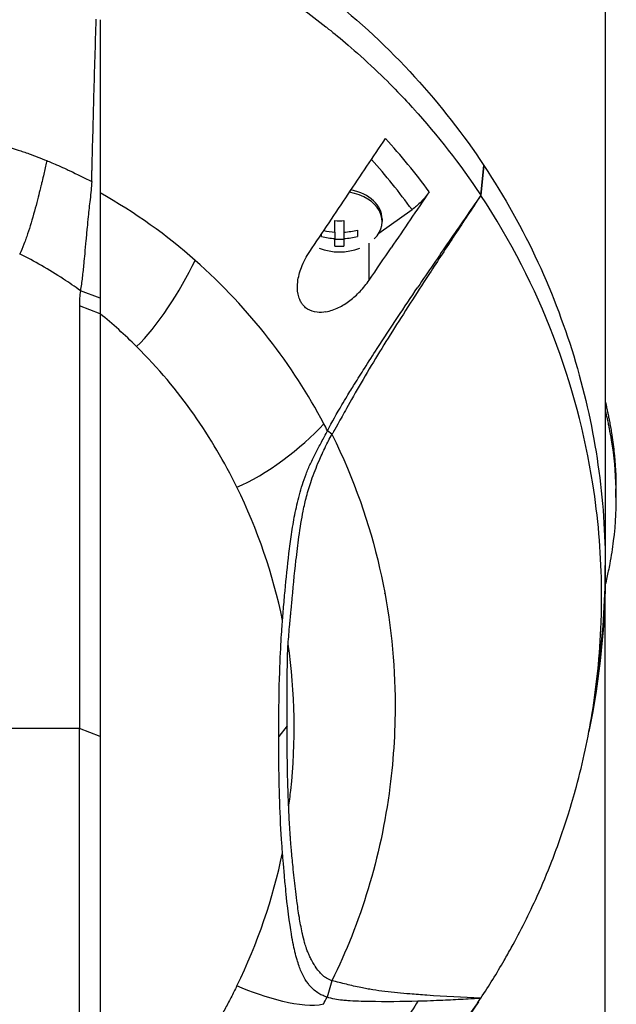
# Model space of a CAD drawing. Header units: millimetres. Extents: x 0 to 4378, y 0 to 2376.
# Tile 244 of 256: x 2226 to 2275, y 1161 to 1241. Entities that reach past the tile are written whole.
import ezdxf

# ---------------------------------------------------------------- set-up
doc = ezdxf.new("R2010")
doc.units = ezdxf.units.MM
doc.header["$LTSCALE"] = 0.2

# ---------------------------------------------------------------- blocks, each defined once
blk = doc.blocks.new('A$C300084c2')
for p, q in [((59, 657.4), (59, 594.2)), ((48.929, 624.395), (49.171, 626.82)), ((49.182, 626.804), (48.937, 624.392)), ((49.182, 626.804), (49.171, 626.82)), ((40.687, 621.338), (43.37, 623.235)), ((37.138, 621.418), (37.138, 622.346)), ((37.863, 622.346), (37.863, 621.418)), ((40.95, 622.484), (40.95, 622.272)), ((37.138, 621.418), (37.138, 620.905)), ((37.863, 621.418), (37.863, 620.905)), ((38.95, 621.577), (38.95, 621.064)), ((36.05, 621.064), (36.05, 621.265)), ((37.138, 620.295), (37.138, 620.905)), ((37.863, 620.823), (37.138, 620.823)), ((37.863, 620.905), (37.863, 620.295)), ((39.904, 617.536), (39.904, 620.531)), ((39.904, 617.535), (39.904, 617.535)), ((18.145, 616.076), (16.552, 616.68)), ((16.474, 615.46), (16.474, 581.255)), ((18.145, 614.814), (16.474, 615.46)), ((18.145, 614.814), (18.146, 580.608)), ((36.898, 605.059), (36.536, 605.343)), ((38.668, 601.019), (38.668, 601.019)), ((59.861, 599.937), (59.861, 600.644)), ((40.215, 596.339), (40.215, 596.338)), ((59, 531), (59, 594.2)), ((33.837, 593.425), (33.836, 593.425)), ((58.986, 592.853), (58.986, 592.852)), ((58.492, 586.494), (58.193, 584.224)), ((16.474, 581.255), (5.014, 581.255)), ((16.474, 547.048), (16.474, 581.255)), ((18.146, 580.608), (16.474, 581.255)), ((33.271, 581.476), (32.59, 580.608)), ((18.146, 580.608), (18.145, 546.401)), ((41.422, 575.38), (41.421, 575.379)), ((41.426, 575.412), (41.427, 575.413)), ((32.808, 570.787), (32.808, 570.787)), ((36.896, 560.855), (36.504, 559.526)), ((28.639, 559.314), (28.639, 559.314)), ((45.734, 559.253), (45.734, 559.253)), ((28.591, 559.222), (28.591, 559.222))]:
    blk.add_line(p, q)
for centre, radius, start, end in [((37.5, 624.337), 4.52, 248.7153, 291.30349), ((0, 594.2), 59, 0, 0.23937), ((0, 594.2), 59, 351.94051, 0), ((0, 594.2), 41.225, 357.17062, 357.17364), ((0, 594.2), 41.725, 354.29335, 354.29643), ((0, 594.2), 42.5, 350.05615, 350.05927), ((0, 594.2), 41.225, 321.48922, 321.48935), ((0, 594.2), 41.725, 319.88855, 319.88869), ((0, 594.2), 42.5, 317.44319, 317.44334), ((0, 594.2), 59, 323.79064, 323.79068)]:
    blk.add_arc(centre, radius, start, end)
for centre, major_axis, ratio, start_param, end_param in [((28.395, 611.436), (-20.282, 28.61), 0.599718, 4.750751, 4.910369), ((27.7, 610.842), (-19.378, 27.638), 0.591246, 4.746501, 4.901906), ((37.5, 626.727), (5.5, 0), 0.707107, 0.057613, 0.057622), ((37.5, 622.272), (3.45, 0), 0.707107, 5.668245, 7.615338), ((37.5, 622.484), (3.45, 0), 0.707107, 0, 1.294245), ((37.5, 625.362), (-4.281, 0), 0.707107, 1.486011, 1.655582), ((37.5, 624.593), (-4.505, 0), 0.707107, 1.285425, 1.490243), ((37.5, 624.593), (-4.505, 0), 0.707107, 1.65135, 1.898497), ((37.5, 624.08), (4.505, 0), 0.707107, 4.384689, 4.631835), ((37.5, 624.08), (4.505, 0), 0.707107, 4.792943, 5.040089), ((37.5, 623.311), (4.281, 0), 0.707107, 4.627603, 4.797175), ((-1080.39, 1294.856), (-1508.743, -2133.684), 0.5, 1.606688, 1.6079), ((32.256, 615.562), (-15.783, 0), 0.707088, 6.182869, 6.292314), ((-38.176, 525.303), (50.802, 93.208), 0.584526, 6.113536, 6.176367), ((-40.988, 584.627), (82.462, 1.556), 0.710539, 0.334686, 0.345134), ((7.261, 605.956), (12.855, 29.81), 0.938918, 5.009699, 5.009719), ((-47.538, 570.79), (-79.717, -22.186), 0.738727, 3.091652, 3.278177), ((-46.57, 590.111), (78.763, -21.819), 0.743337, 6.144865, 6.332544), ((31.044, 571.591), (-3.119, 0), 0.707107, 2.074334, 2.074348), ((37.5, 561.673), (-1.5, 0), 0.707107, 4.534188, 4.534524), ((-41.665, 579.548), (83.135, -0.014), 0.707141, 5.925311, 5.935893)]:
    blk.add_ellipse(centre, major_axis=major_axis, ratio=ratio, start_param=start_param, end_param=end_param)
for points, knots in [([(18.222, 650.33), (19.977, 649.759), (21.681, 649.111), (23.331, 648.401), (24.981, 647.691), (26.575, 646.917), (28.109, 646.086), (31.176, 644.425), (33.996, 642.542), (36.572, 640.507), (39.148, 638.472), (41.482, 636.284), (43.577, 633.989), (45.671, 631.694), (47.528, 629.292), (49.171, 626.82)], [-1, -1, -1, -1, -0.875, -0.875, -0.875, -0.75, -0.75, -0.75, -0.5, -0.5, -0.5, -0.25, -0.25, -0.25, 0, 0, 0, 0]), ([(18.141, 647.834), (19.748, 647.307), (21.452, 646.67), (23.225, 645.905), (23.852, 645.635), (24.665, 645.273), (25.646, 644.796), (26.87, 644.201), (27.632, 643.785), (27.98, 643.596), (28.95, 643.07), (29.689, 642.635), (30.223, 642.313), (30.955, 641.873), (31.672, 641.419), (32.373, 640.954), (33.776, 640.024), (35.118, 639.047), (36.399, 638.033), (36.439, 638.002), (36.449, 637.994), (36.474, 637.974), (37.271, 637.341), (38.509, 636.333), (40.063, 634.883), (41.569, 633.476), (42.634, 632.342), (43.365, 631.54), (43.402, 631.498), (43.465, 631.43), (43.515, 631.375), (45.41, 629.277), (47.234, 626.949), (48.929, 624.395)], [-1, -1, -1, -1, -0.875, -0.875, -0.875, -0.8125, -0.8125, -0.8125, -0.75, -0.75, -0.75, -0.6875, -0.6875, -0.6875, -0.625, -0.625, -0.625, -0.5000062, -0.5000062, -0.5000062, -0.4961503, -0.4961503, -0.4961503, -0.375, -0.375, -0.375, -0.2500563, -0.2500563, -0.2500563, -0.243637, -0.243637, -0.243637, 0, 0, 0, 0]), ([(17.495, 626.584), (17.52, 627.571), (17.546, 628.556), (17.598, 630.53), (17.625, 631.518), (17.709, 634.545), (17.768, 636.59), (17.831, 638.635)], [0.000002, 0.000002, 0.000002, 0.000002, 0.303764, 0.303764, 0.607969, 0.607969, 1.235162, 1.235162, 1.235162, 1.235162]), ([(18.145, 638.605), (18.145, 636.156), (18.145, 633.773), (18.145, 631.442), (18.145, 629.112), (18.145, 626.833), (18.143, 624.588)], [0.3954379, 0.3954379, 0.3954379, 0.3954379, 0.6978194, 0.6978194, 0.6978194, 0.9999999, 0.9999999, 0.9999999, 0.9999999]), ([(2.91, 629.793), (3.568, 629.727), (4.221, 629.639), (4.87, 629.539), (5.52, 629.438), (6.166, 629.327), (6.808, 629.207), (6.947, 629.181), (7.085, 629.154), (7.223, 629.128), (7.726, 629.03), (8.226, 628.926), (8.723, 628.813), (8.927, 628.767), (9.132, 628.72), (9.335, 628.67), (9.617, 628.602), (10.042, 628.498), (10.6, 628.339), (10.875, 628.261), (11.181, 628.17), (11.516, 628.061), (11.795, 627.97), (12.094, 627.868), (12.412, 627.752), (12.852, 627.593), (13.328, 627.409), (13.839, 627.2)], [0, 0, 0, 0, 0.1719472, 0.1719472, 0.1719472, 0.3438944, 0.3438944, 0.3438944, 0.3809524, 0.3809524, 0.3809524, 0.5158418, 0.5158418, 0.5158418, 0.5714286, 0.5714286, 0.5714286, 0.7453821, 0.7453821, 0.7453821, 0.830817, 0.830817, 0.830817, 0.9018777, 0.9018777, 0.9018777, 1, 1, 1, 1]), ([(38.215, 624.493), (38.717, 625.241), (39.221, 625.992), (40.224, 627.49), (40.727, 628.24), (41.229, 628.989)], [0, 0, 0, 0, 0.2704602, 0.2704602, 0.5409661, 0.5409661, 0.5409661, 0.5409661]), ([(13.839, 627.2), (13.824, 627.134), (13.809, 627.067), (13.793, 627.001), (13.717, 626.666), (13.638, 626.321), (13.557, 625.972), (13.51, 625.774), (13.463, 625.574), (13.416, 625.373), (13.394, 625.279), (13.347, 625.084), (13.274, 624.786), (13.165, 624.342), (13.022, 623.771), (12.838, 623.101), (12.662, 622.462), (12.478, 621.846), (12.287, 621.278), (12.238, 621.131), (12.188, 620.988), (12.138, 620.849), (12.113, 620.779), (12.061, 620.636), (11.982, 620.433), (11.872, 620.151), (11.759, 619.888), (11.645, 619.648)], [0.0000038, 0.0000038, 0.0000038, 0.0000038, 0.0237319, 0.0237319, 0.0237319, 0.1428571, 0.1428571, 0.1428571, 0.2142857, 0.2142857, 0.2142857, 0.2857143, 0.2857143, 0.2857143, 0.5, 0.5, 0.5, 0.75, 0.75, 0.75, 0.8125, 0.8125, 0.8125, 0.875, 0.875, 0.875, 1, 1, 1, 1]), ([(13.839, 627.2), (14.077, 627.102), (14.39, 626.972), (14.773, 626.804), (15.283, 626.581), (15.585, 626.438), (15.689, 626.389), (16.294, 626.106), (16.886, 625.809), (17.467, 625.501)], [-1, -1, -1, -1, -0.75, -0.75, -0.75, -0.5, -0.5, -0.5, -0.0001638, -0.0001638, -0.0001638, -0.0001638]), ([(17.472, 625.673), (17.472, 625.677), (17.472, 625.681), (17.472, 625.685), (17.473, 625.742), (17.475, 625.799), (17.476, 625.856), (17.478, 625.913), (17.479, 625.97), (17.481, 626.027), (17.482, 626.084), (17.484, 626.141), (17.485, 626.198), (17.486, 626.255), (17.488, 626.312), (17.489, 626.369), (17.491, 626.426), (17.492, 626.483), (17.494, 626.54), (17.494, 626.555), (17.494, 626.569), (17.495, 626.584)], [0.0018334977, 0.0018334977, 0.0018334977, 0.0018334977, 0.001846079, 0.001846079, 0.001846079, 0.0020216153, 0.0020216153, 0.0020216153, 0.0021970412, 0.0021970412, 0.0021970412, 0.0023726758, 0.0023726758, 0.0023726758, 0.0025477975, 0.0025477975, 0.0025477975, 0.0027235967, 0.0027235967, 0.0027235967, 0.0027691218, 0.0027691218, 0.0027691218, 0.0027691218]), ([(49.182, 626.804), (50.865, 624.27), (52.316, 621.659), (53.546, 618.998), (54.776, 616.338), (55.786, 613.626), (56.595, 610.885), (57.403, 608.145), (58.007, 605.374), (58.406, 602.589), (58.805, 599.804), (59, 597.004), (59, 594.204), (58.999, 591.631), (58.829, 589.057), (58.492, 586.494)], [-1, -1, -1, -1, -0.875, -0.875, -0.875, -0.75, -0.75, -0.75, -0.625, -0.625, -0.625, -0.5, -0.5, -0.5, -0.3850838, -0.3850838, -0.3850838, -0.3850838]), ([(17.467, 625.501), (17.456, 625.032), (17.394, 624.58), (17.28, 623.587), (17.228, 623.125), (17.15, 622.377), (17.121, 622.082), (17.077, 621.625), (17.062, 621.459), (17.029, 621.109), (17.013, 620.924), (16.964, 620.375), (16.931, 620.013), (16.874, 619.395), (16.85, 619.134), (16.787, 618.493), (16.748, 618.114), (16.681, 617.564), (16.658, 617.382), (16.608, 617.027), (16.581, 616.851), (16.552, 616.68)], [-1.073424, -1.073424, -1.073424, -1.073424, -0.902098, -0.902098, -0.749165, -0.749165, -0.648905, -0.648905, -0.59156, -0.59156, -0.52565, -0.52565, -0.394132, -0.394132, -0.295251, -0.295251, -0.147629, -0.147629, -0.073806, -0.073806, 0, 0, 0, 0]), ([(17.467, 625.501), (17.468, 625.539), (17.468, 625.558), (17.47, 625.615), (17.471, 625.644), (17.472, 625.673)], [0.00009691, 0.00009691, 0.00009691, 0.00009691, 0.01189059, 0.01189059, 0.02363788, 0.02363788, 0.02363788, 0.02363788]), ([(18.143, 624.588), (18.143, 624.462), (18.144, 624.336), (18.144, 624.211), (18.144, 623.869), (18.144, 623.532), (18.143, 623.2), (18.143, 622.868), (18.142, 622.541), (18.142, 622.219), (18.142, 621.896), (18.142, 621.579), (18.142, 621.266), (18.142, 620.64), (18.143, 620.032), (18.143, 619.44), (18.144, 618.847), (18.144, 618.271), (18.144, 617.71), (18.144, 617.149), (18.145, 616.604), (18.145, 616.076)], [-1, -1, -1, -1, -0.960972, -0.960972, -0.960972, -0.8541973, -0.8541973, -0.8541973, -0.7474227, -0.7474227, -0.7474227, -0.640648, -0.640648, -0.640648, -0.4270987, -0.4270987, -0.4270987, -0.2135493, -0.2135493, -0.2135493, 0, 0, 0, 0]), ([(44.763, 624.688), (44.251, 623.932), (43.738, 623.176), (42.712, 621.665), (42.198, 620.909), (41.685, 620.154)], [0.0000037, 0.0000037, 0.0000037, 0.0000037, 0.2741089, 0.2741089, 0.5482071, 0.5482071, 0.5482071, 0.5482071]), ([(44.763, 624.688), (44.566, 624.397), (44.345, 624.124), (43.871, 623.63), (43.621, 623.413), (43.37, 623.235)], [0, 0, 0, 0, 0.1054177, 0.1054177, 0.211832, 0.211832, 0.211832, 0.211832]), ([(35.097, 619.848), (35.62, 620.625), (36.135, 621.392), (37.179, 622.948), (37.692, 623.713), (38.215, 624.493)], [0.0002569, 0.0002569, 0.0002569, 0.0002569, 0.2815399, 0.2815399, 0.5619015, 0.5619015, 0.5619015, 0.5619015]), ([(48.937, 624.392), (48.232, 623.334), (47.533, 622.276), (46.152, 620.173), (45.454, 619.104), (43.997, 616.859), (42.858, 615.101), (41.489, 612.936), (41.029, 612.199), (40.13, 610.725), (39.685, 609.979), (39.245, 609.219)], [-1.963979, -1.963979, -1.963979, -1.963979, -1.503891, -1.503891, -1.05427, -1.05427, -0.532904, -0.532904, -0.264896, -0.264896, -0.000001, -0.000001, -0.000001, -0.000001]), ([(48.929, 624.395), (48.505, 623.783), (48.081, 623.169), (47.23, 621.935), (46.803, 621.314), (45.527, 619.452), (44.673, 618.198), (43.833, 616.951)], [-0.9008257, -0.9008257, -0.9008257, -0.9008257, -0.6771992, -0.6771992, -0.4512251, -0.4512251, 0, 0, 0, 0]), ([(48.937, 624.392), (48.936, 624.393), (48.934, 624.393), (48.932, 624.394), (48.93, 624.395), (48.929, 624.395)], [0, 0, 0, 0, 0.001275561, 0.001275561, 0.002551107, 0.002551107, 0.002551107, 0.002551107]), ([(48.929, 559.443), (49.595, 560.447), (50.224, 561.462), (51.016, 562.83), (51.209, 563.172), (52.159, 564.893), (52.85, 566.277), (53.912, 568.633), (54.308, 569.578), (55.171, 571.793), (55.617, 573.068), (56.247, 575.086), (56.462, 575.825), (57.19, 578.523), (57.617, 580.504), (58.123, 583.629), (58.274, 584.775), (58.524, 587.212), (58.615, 588.518), (58.687, 590.521), (58.7, 591.218), (58.7, 592.259), (58.697, 592.607), (58.644, 595.659), (58.414, 598.359), (57.357, 605.096), (56.29, 609.098), (53.308, 616.906), (51.371, 620.721), (48.937, 624.392)], [-9.408292, -9.408292, -9.408292, -9.408292, -8.940225, -8.940225, -8.784061, -8.784061, -8.159936, -8.159936, -7.746635, -7.746635, -7.195733, -7.195733, -6.880511, -6.880511, -6.03378, -6.03378, -5.549642, -5.549642, -4.992589, -4.992589, -4.695557, -4.695557, -4.54853, -4.54853, -3.420514, -3.420514, -1.719638, -1.719638, 0, 0, 0, 0]), ([(36.41, 614.97), (36.167, 614.926), (35.927, 614.912), (35.417, 614.963), (35.155, 615.045), (34.814, 615.258), (34.711, 615.343), (34.55, 615.514), (34.489, 615.593), (34.378, 615.765), (34.329, 615.858), (34.228, 616.095), (34.183, 616.244), (34.091, 616.716), (34.086, 617.056), (34.175, 617.789), (34.279, 618.181), (34.597, 619.009), (34.828, 619.444), (35.097, 619.848)], [-0.7623764, -0.7623764, -0.7623764, -0.7623764, -0.6736588, -0.6736588, -0.5663891, -0.5663891, -0.5135419, -0.5135419, -0.4749692, -0.4749692, -0.4359064, -0.4359064, -0.3805891, -0.3805891, -0.2695912, -0.2695912, -0.1460617, -0.1460617, -0.0002815, -0.0002815, -0.0002815, -0.0002815]), ([(16.552, 616.68), (16.095, 617.01), (15.639, 617.324), (15.183, 617.623), (13.999, 618.4), (12.823, 619.068), (11.677, 619.633), (11.666, 619.638), (11.655, 619.643), (11.645, 619.648)], [-1, -1, -1, -1, -0.7241178, -0.7241178, -0.7241178, -0.0066416, -0.0066416, -0.0066416, 0, 0, 0, 0]), ([(36.238, 605.915), (34.98, 608.288), (33.5, 610.602), (31.772, 612.82), (30.043, 615.037), (28.066, 617.158), (25.828, 619.135)], [0, 0, 0, 0, 0.5, 0.5, 0.5, 1, 1, 1, 1]), ([(36.41, 614.97), (36.75, 615.032), (37.094, 615.153), (37.741, 615.47), (38.048, 615.662), (38.631, 616.103), (38.911, 616.353), (39.437, 616.906), (39.684, 617.212), (39.904, 617.535)], [0.0008937, 0.0008937, 0.0008937, 0.0008937, 0.1243393, 0.1243393, 0.2392492, 0.2392492, 0.3539051, 0.3539051, 0.4711433, 0.4711433, 0.4711433, 0.4711433]), ([(36.536, 605.343), (36.9, 606.054), (37.29, 606.753), (37.835, 607.677), (37.974, 607.908), (38.315, 608.47), (38.527, 608.813), (38.986, 609.549), (39.275, 610.006), (39.863, 610.931), (40.206, 611.466), (41.63, 613.664), (42.774, 615.38), (43.833, 616.951)], [0.000002, 0.000002, 0.000002, 0.000002, 0.24152, 0.24152, 0.323079, 0.323079, 0.438614, 0.438614, 0.597649, 0.597649, 0.817365, 0.817365, 1.502617, 1.502617, 1.502617, 1.502617]), ([(29.204, 600.787), (28.219, 602.799), (27.064, 604.771), (25.719, 606.677), (24.374, 608.583), (22.838, 610.422), (21.095, 612.159)], [-1, -1, -1, -1, -0.5, -0.5, -0.5, 0, 0, 0, 0]), ([(39.245, 609.219), (38.83, 608.502), (38.422, 607.773), (37.833, 606.72), (37.598, 606.3), (37.149, 605.503), (37.059, 605.345), (36.971, 605.192), (36.934, 605.126), (36.898, 605.06)], [-0.1355219, -0.1355219, -0.1355219, -0.1355219, -0.086038, -0.086038, -0.0532637, -0.0532637, -0.0231547, -0.0231547, 0, 0, 0, 0]), ([(59, 607.678), (59.001, 607.673), (59.002, 607.668), (59.039, 607.509), (59.076, 607.345), (59.122, 607.139), (59.133, 607.085), (59.154, 606.991), (59.163, 606.948), (59.182, 606.864), (59.188, 606.833), (59.203, 606.763), (59.213, 606.717), (59.239, 606.595), (59.254, 606.522), (59.291, 606.345), (59.312, 606.24), (59.363, 605.975), (59.393, 605.815), (59.449, 605.493), (59.476, 605.332), (59.581, 604.677), (59.646, 604.182), (59.807, 602.675), (59.861, 601.66), (59.861, 600.644)], [-7.2397832, -7.2397832, -7.2397832, -7.2397832, -7.2390372, -7.2390372, -7.2154363, -7.2154363, -7.2062893, -7.2062893, -7.1981312, -7.1981312, -7.1894816, -7.1894816, -7.1697467, -7.1697467, -7.1373366, -7.1373366, -7.0923724, -7.0923724, -7.0237854, -7.0237854, -6.9549367, -6.9549367, -6.7442417, -6.7442417, -6.3137939, -6.3137939, -6.3137939, -6.3137939]), ([(59.001, 606.971), (59.118, 606.464), (59.196, 606.091), (59.261, 605.782), (59.283, 605.676), (59.369, 605.243), (59.427, 604.921), (59.694, 603.296), (59.817, 601.988), (59.888, 599.263), (59.82, 597.847), (59.571, 595.823), (59.476, 595.211), (59.324, 594.402), (59.287, 594.212), (59.206, 593.829), (59.164, 593.638), (59.086, 593.284), (59.043, 593.097), (59, 592.911)], [0.316575, 0.316575, 0.316575, 0.316575, 0.3432593, 0.3432593, 0.3572552, 0.3572552, 0.400141, 0.400141, 0.5721057, 0.5721057, 0.7581527, 0.7581527, 0.8392653, 0.8392653, 0.8651236, 0.8651236, 0.8858206, 0.8858206, 0.9089999, 0.9089999, 0.9089999, 0.9089999]), ([(32.897, 590.008), (32.902, 590.068), (32.907, 590.128), (32.912, 590.188), (32.932, 590.432), (32.952, 590.678), (32.973, 590.923), (33.014, 591.414), (33.056, 591.908), (33.102, 592.405), (33.192, 593.398), (33.294, 594.401), (33.419, 595.422), (33.482, 595.932), (33.549, 596.447), (33.625, 596.966), (33.701, 597.486), (33.786, 598.011), (33.89, 598.543), (33.993, 599.074), (34.115, 599.613), (34.262, 600.16), (34.409, 600.707), (34.582, 601.263), (34.798, 601.829), (34.906, 602.112), (35.026, 602.397), (35.157, 602.684), (35.289, 602.971), (35.433, 603.261), (35.584, 603.552), (35.735, 603.844), (35.892, 604.139), (36.052, 604.437), (36.213, 604.735), (36.376, 605.037), (36.536, 605.343)], [-0.9999998, -0.9999998, -0.9999998, -0.9999998, -0.9872524, -0.9872524, -0.9872524, -0.9352918, -0.9352918, -0.9352918, -0.8313705, -0.8313705, -0.8313705, -0.6235279, -0.6235279, -0.6235279, -0.5196066, -0.5196066, -0.5196066, -0.4156852, -0.4156852, -0.4156852, -0.3117639, -0.3117639, -0.3117639, -0.2078426, -0.2078426, -0.2078426, -0.155882, -0.155882, -0.155882, -0.1039213, -0.1039213, -0.1039213, -0.0519607, -0.0519607, -0.0519607, 0, 0, 0, 0]), ([(33.352, 588.082), (33.389, 588.601), (33.433, 589.134), (33.483, 589.682), (33.499, 589.855), (33.516, 590.036), (33.535, 590.227), (33.542, 590.294), (33.551, 590.385), (33.562, 590.502), (33.576, 590.64), (33.589, 590.778), (33.602, 590.916), (33.616, 591.079), (33.629, 591.218), (33.639, 591.334), (33.75, 592.565), (33.862, 593.734), (33.987, 594.844), (34.062, 595.504), (34.141, 596.142), (34.227, 596.757), (34.333, 597.518), (34.445, 598.218), (34.571, 598.852), (34.652, 599.26), (34.74, 599.65), (34.835, 600.019), (34.95, 600.461), (35.085, 600.9), (35.236, 601.337), (35.419, 601.866), (35.625, 602.391), (35.849, 602.911), (35.931, 603.104), (36.012, 603.287), (36.091, 603.461), (36.185, 603.669), (36.281, 603.872), (36.378, 604.07), (36.453, 604.224), (36.53, 604.377), (36.608, 604.527), (36.702, 604.709), (36.799, 604.886), (36.898, 605.06)], [-1, -1, -1, -1, -0.875, -0.875, -0.875, -0.8333333, -0.8333333, -0.8333333, -0.8125, -0.8125, -0.8125, -0.78125, -0.78125, -0.78125, -0.75, -0.75, -0.75, -0.5, -0.5, -0.5, -0.375, -0.375, -0.375, -0.25, -0.25, -0.25, -0.1875, -0.1875, -0.1875, -0.125, -0.125, -0.125, -0.0625, -0.0625, -0.0625, -0.04375, -0.04375, -0.04375, -0.025, -0.025, -0.025, -0.0125, -0.0125, -0.0125, -0.0000001, -0.0000001, -0.0000001, -0.0000001]), ([(36.898, 605.059), (40.476, 597.777), (41.893, 590.552), (41.997, 583.869), (42.036, 581.345), (41.885, 578.895), (41.582, 576.533), (40.845, 570.788), (39.186, 565.497), (36.896, 560.855)], [-0.9999791, -0.9999791, -0.9999791, -0.9999791, -0.5645506, -0.5645506, -0.5645506, -0.4000732, -0.4000732, -0.4000732, -0.0000003, -0.0000003, -0.0000003, -0.0000003]), ([(32.59, 580.608), (32.591, 582.171), (32.609, 583.738), (32.728, 587.827), (32.837, 589.268), (32.897, 590.008)], [-0.5111435, -0.5111435, -0.5111435, -0.5111435, -0.3146577, -0.3146577, -0.0000106, -0.0000106, -0.0000106, -0.0000106]), ([(33.271, 581.476), (33.273, 582.577), (33.28, 583.678), (33.281, 585.338), (33.283, 585.895), (33.301, 587.076), (33.319, 587.615), (33.352, 588.082)], [-0.6888251, -0.6888251, -0.6888251, -0.6888251, -0.3635902, -0.3635902, -0.1985049, -0.1985049, -0.000001, -0.000001, -0.000001, -0.000001]), ([(33.397, 574.87), (33.46, 575.33), (33.517, 575.791), (33.566, 576.251), (33.991, 580.182), (33.931, 584.152), (33.352, 588.082)], [-0.9999957, -0.9999957, -0.9999957, -0.9999957, -0.8951223, -0.8951223, -0.8951223, 0, 0, 0, 0]), ([(33.397, 574.87), (33.385, 575.145), (33.373, 575.42), (33.353, 575.964), (33.343, 576.241), (33.318, 577.071), (33.305, 577.622), (33.276, 579.274), (33.269, 580.375), (33.271, 581.476)], [-0.9417224, -0.9417224, -0.9417224, -0.9417224, -0.8197087, -0.8197087, -0.7007719, -0.7007719, -0.467177, -0.467177, 0, 0, 0, 0]), ([(32.897, 571.208), (32.883, 571.375), (32.811, 572.311), (32.627, 575.92), (32.588, 578.264), (32.59, 580.608)], [-1.532401, -1.532401, -1.532401, -1.532401, -0.994638, -0.994638, 0, 0, 0, 0]), ([(36.896, 560.855), (36.816, 560.876), (36.739, 560.904), (36.665, 560.938), (36.587, 560.974), (36.513, 561.015), (36.443, 561.061), (36.401, 561.088), (36.361, 561.116), (36.321, 561.145), (36.317, 561.148), (36.213, 561.216), (36.034, 561.398), (36.011, 561.421), (35.987, 561.446), (35.962, 561.473), (35.888, 561.553), (35.79, 561.668), (35.676, 561.826), (35.643, 561.87), (35.61, 561.918), (35.575, 561.97), (35.575, 561.97), (35.497, 562.078), (35.361, 562.317), (35.323, 562.383), (35.28, 562.459), (35.234, 562.546), (35.177, 562.653), (35.126, 562.756), (35.081, 562.853), (35.038, 562.945), (35.001, 563.031), (34.969, 563.111), (34.921, 563.226), (34.882, 563.332), (34.848, 563.428), (34.836, 563.462), (34.825, 563.495), (34.814, 563.526), (34.753, 563.707), (34.713, 563.845), (34.688, 563.934), (34.619, 564.173), (34.559, 564.418), (34.504, 564.666), (34.499, 564.689), (34.494, 564.711), (34.49, 564.733), (34.396, 565.17), (34.323, 565.585), (34.259, 565.971), (34.177, 566.467), (34.113, 566.916), (34.06, 567.314), (34.01, 567.684), (33.97, 568.009), (33.938, 568.288), (33.869, 568.878), (33.806, 569.475), (33.747, 570.075), (33.701, 570.541), (33.658, 571.009), (33.614, 571.48), (33.609, 571.538), (33.603, 571.596), (33.598, 571.654), (33.592, 571.714), (33.587, 571.774), (33.582, 571.833), (33.581, 571.842), (33.58, 571.851), (33.579, 571.86), (33.573, 571.929), (33.568, 571.997), (33.563, 572.065), (33.563, 572.07), (33.56, 572.111), (33.554, 572.187), (33.552, 572.211), (33.55, 572.238), (33.548, 572.269), (33.545, 572.304), (33.543, 572.336), (33.541, 572.365), (33.538, 572.408), (33.536, 572.443), (33.534, 572.472), (33.532, 572.495), (33.53, 572.519), (33.529, 572.542), (33.521, 572.66), (33.513, 572.779), (33.505, 572.897), (33.497, 573.025), (33.488, 573.152), (33.481, 573.28), (33.449, 573.808), (33.421, 574.339), (33.397, 574.87)], [0, 0, 0, 0, 0.00764, 0.00764, 0.00764, 0.01566, 0.01566, 0.01566, 0.020408, 0.020408, 0.020408, 0.038509, 0.038509, 0.038509, 0.040816, 0.040816, 0.040816, 0.064691, 0.064691, 0.064691, 0.071429, 0.071429, 0.071429, 0.099405, 0.099405, 0.099405, 0.107143, 0.107143, 0.107143, 0.125428, 0.125428, 0.125428, 0.142857, 0.142857, 0.142857, 0.162655, 0.162655, 0.162655, 0.169643, 0.169643, 0.169643, 0.196429, 0.196429, 0.196429, 0.245604, 0.245604, 0.245604, 0.25, 0.25, 0.25, 0.322006, 0.322006, 0.322006, 0.414295, 0.414295, 0.414295, 0.5, 0.5, 0.5, 0.633494, 0.633494, 0.633494, 0.737175, 0.737175, 0.737175, 0.75, 0.75, 0.75, 0.763571, 0.763571, 0.763571, 0.765625, 0.765625, 0.765625, 0.78125, 0.78125, 0.78125, 0.793169, 0.793169, 0.793169, 0.796875, 0.796875, 0.796875, 0.803135, 0.803135, 0.803135, 0.8125, 0.8125, 0.8125, 0.81794, 0.81794, 0.81794, 0.845461, 0.845461, 0.845461, 0.875, 0.875, 0.875, 1, 1, 1, 1]), ([(36.504, 559.526), (36.452, 559.541), (36.399, 559.557), (36.29, 559.597), (36.231, 559.621), (36.061, 559.691), (35.949, 559.747), (35.581, 559.973), (35.347, 560.174), (35.068, 560.491), (35.004, 560.569), (34.871, 560.747), (34.802, 560.849), (34.61, 561.162), (34.507, 561.368), (34.349, 561.747), (34.292, 561.9), (34.185, 562.202), (34.129, 562.376), (34.014, 562.76), (33.957, 562.974), (33.875, 563.306), (33.848, 563.423), (33.763, 563.81), (33.711, 564.083), (33.536, 565.081), (33.364, 566.234), (33.167, 568.134), (33.139, 568.419), (33.092, 568.914), (33.073, 569.125), (32.968, 570.304), (32.908, 571.055), (32.897, 571.208)], [0, 0, 0, 0, 0.034982, 0.034982, 0.072237, 0.072237, 0.161519, 0.161519, 0.359017, 0.359017, 0.420319, 0.420319, 0.493338, 0.493338, 0.636974, 0.636974, 0.720529, 0.720529, 0.828512, 0.828512, 0.956629, 0.956629, 1.026249, 1.026249, 1.183054, 1.183054, 1.596346, 1.596346, 1.668527, 1.668527, 1.721789, 1.721789, 1.964899, 1.964899, 1.964899, 1.964899]), ([(39.24, 560.29), (38.839, 560.372), (38.446, 560.465), (37.673, 560.658), (37.287, 560.758), (36.896, 560.855)], [-0.4793475, -0.4793475, -0.4793475, -0.4793475, -0.2408421, -0.2408421, 0, 0, 0, 0]), ([(29.204, 560.428), (29.049, 560.11), (28.888, 559.794), (28.724, 559.477), (28.561, 559.161), (28.393, 558.847), (28.219, 558.533), (28.045, 558.22), (27.867, 557.908), (27.685, 557.597), (27.503, 557.286), (27.317, 556.976), (27.127, 556.667), (26.746, 556.05), (26.346, 555.439), (25.927, 554.835), (25.508, 554.23), (25.069, 553.633), (24.611, 553.042), (24.154, 552.452), (23.678, 551.868), (23.181, 551.294), (22.684, 550.72), (22.167, 550.154), (21.629, 549.599), (21.091, 549.044), (20.536, 548.496), (19.955, 547.963), (19.664, 547.697), (19.366, 547.434), (19.066, 547.173), (18.915, 547.042), (18.765, 546.912), (18.611, 546.784), (18.534, 546.719), (18.456, 546.656), (18.378, 546.592), (18.301, 546.528), (18.223, 546.464), (18.145, 546.401)], [0, 0, 0, 0, 0.0625, 0.0625, 0.0625, 0.125, 0.125, 0.125, 0.1875, 0.1875, 0.1875, 0.25, 0.25, 0.25, 0.375, 0.375, 0.375, 0.5, 0.5, 0.5, 0.625, 0.625, 0.625, 0.75, 0.75, 0.75, 0.875, 0.875, 0.875, 0.9375, 0.9375, 0.9375, 0.96875, 0.96875, 0.96875, 0.984375, 0.984375, 0.984375, 1, 1, 1, 1]), ([(48.929, 559.443), (47.463, 559.5), (46.013, 559.576), (44.115, 559.709), (43.659, 559.744), (42.54, 559.836), (41.857, 559.899), (40.85, 560.022), (40.522, 560.067), (40.026, 560.145), (39.864, 560.172), (39.634, 560.213), (39.555, 560.228), (39.397, 560.258), (39.318, 560.274), (39.24, 560.29)], [-1.645876, -1.645876, -1.645876, -1.645876, -0.917638, -0.917638, -0.68663, -0.68663, -0.348383, -0.348383, -0.182186, -0.182186, -0.094439, -0.094439, -0.047262, -0.047262, -0.000001, -0.000001, -0.000001, -0.000001]), ([(18.155, 535.989), (18.922, 536.245), (19.785, 536.543), (20.73, 536.901), (20.834, 536.941), (20.897, 536.965), (20.981, 536.997), (21.666, 537.26), (22.418, 537.563), (23.232, 537.914), (23.272, 537.932), (23.35, 537.965), (23.404, 537.989), (23.65, 538.096), (23.796, 538.161), (23.844, 538.183), (23.854, 538.187), (23.917, 538.215), (23.957, 538.233), (24.181, 538.334), (24.346, 538.41), (24.452, 538.459), (24.539, 538.499), (24.677, 538.564), (24.838, 538.639), (24.904, 538.671), (24.976, 538.705), (25.054, 538.742), (25.323, 538.87), (25.521, 538.967), (25.649, 539.03), (25.674, 539.042), (25.732, 539.07), (25.773, 539.091), (26.161, 539.281), (26.511, 539.457), (26.824, 539.616), (26.948, 539.678), (27.142, 539.777), (27.404, 539.912), (27.407, 539.913), (27.41, 539.915), (27.413, 539.916), (27.586, 540.006), (27.775, 540.105), (27.978, 540.213), (27.982, 540.215), (27.986, 540.217), (27.99, 540.219), (28.113, 540.284), (28.299, 540.384), (28.548, 540.52), (28.795, 540.655), (28.982, 540.759), (29.111, 540.832), (29.116, 540.834), (29.122, 540.837), (29.127, 540.84), (29.308, 540.942), (29.488, 541.045), (29.668, 541.148), (29.853, 541.255), (30.037, 541.362), (30.219, 541.47), (30.226, 541.474), (30.232, 541.478), (30.238, 541.482), (30.472, 541.621), (30.647, 541.727), (30.765, 541.799), (30.967, 541.923), (31.146, 542.037), (31.305, 542.14), (31.31, 542.143), (31.316, 542.147), (31.321, 542.15), (31.411, 542.209), (31.585, 542.322), (31.839, 542.491), (32.068, 542.644), (32.244, 542.763), (32.368, 542.847), (33.116, 543.355), (33.797, 543.84), (34.417, 544.294), (34.42, 544.296), (34.423, 544.298), (34.426, 544.3), (35.109, 544.801), (35.762, 545.297), (36.385, 545.787), (36.388, 545.789), (36.39, 545.79), (36.393, 545.792), (36.528, 545.898), (36.687, 546.024), (36.87, 546.171), (37.028, 546.296), (37.184, 546.422), (37.34, 546.549), (37.471, 546.657), (37.625, 546.783), (37.757, 546.894), (37.941, 547.047), (38.111, 547.191), (38.269, 547.327), (38.526, 547.547), (38.829, 547.812), (39.173, 548.123), (39.173, 548.123), (39.173, 548.123), (39.173, 548.123), (39.238, 548.182), (39.387, 548.316), (39.616, 548.527), (39.798, 548.694), (39.942, 548.83), (40.052, 548.933), (40.156, 549.031), (40.296, 549.162), (40.448, 549.307), (40.457, 549.316), (40.467, 549.325), (40.477, 549.335), (40.522, 549.378), (40.597, 549.449), (40.701, 549.549), (40.771, 549.617), (40.841, 549.685), (40.911, 549.753), (40.982, 549.822), (41.054, 549.892), (41.125, 549.962), (41.169, 550.006), (41.24, 550.075), (41.335, 550.17), (41.473, 550.307), (41.611, 550.445), (41.747, 550.584), (41.79, 550.627), (41.807, 550.644), (41.837, 550.675), (42.203, 551.047), (42.716, 551.578), (43.354, 552.279), (43.378, 552.306), (43.379, 552.306), (43.391, 552.32), (44.05, 553.045), (45.061, 554.185), (46.306, 555.787), (47.514, 557.34), (48.351, 558.566), (48.92, 559.422)], [0, 0, 0, 0, 0.0623366, 0.0623366, 0.0623366, 0.069186, 0.069186, 0.069186, 0.1248987, 0.1248987, 0.1248987, 0.1276542, 0.1276542, 0.1276542, 0.1403453, 0.1403453, 0.1403453, 0.1427178, 0.1427178, 0.1427178, 0.1561864, 0.1561864, 0.1561864, 0.1672576, 0.1672576, 0.1672576, 0.171875, 0.171875, 0.171875, 0.1874825, 0.1874825, 0.1874825, 0.190473, 0.190473, 0.190473, 0.21875, 0.21875, 0.21875, 0.234375, 0.234375, 0.234375, 0.2346346, 0.2346346, 0.2346346, 0.25, 0.25, 0.25, 0.2505104, 0.2505104, 0.2505104, 0.265625, 0.265625, 0.265625, 0.28125, 0.28125, 0.28125, 0.2816748, 0.2816748, 0.2816748, 0.296875, 0.296875, 0.296875, 0.3125, 0.3125, 0.3125, 0.3129087, 0.3129087, 0.3129087, 0.328125, 0.328125, 0.328125, 0.34375, 0.34375, 0.34375, 0.3447035, 0.3447035, 0.3447035, 0.359375, 0.359375, 0.359375, 0.375, 0.375, 0.375, 0.4372165, 0.4372165, 0.4372165, 0.4375, 0.4375, 0.4375, 0.4997509, 0.4997509, 0.4997509, 0.5, 0.5, 0.5, 0.515625, 0.515625, 0.515625, 0.5311639, 0.5311639, 0.5311639, 0.5443126, 0.5443126, 0.5443126, 0.5625, 0.5625, 0.5625, 0.5937393, 0.5937393, 0.5937393, 0.5937885, 0.5937885, 0.5937885, 0.609375, 0.609375, 0.609375, 0.6248752, 0.6248752, 0.6248752, 0.6396815, 0.6396815, 0.6396815, 0.640625, 0.640625, 0.640625, 0.6484375, 0.6484375, 0.6484375, 0.6561389, 0.6561389, 0.6561389, 0.6640625, 0.6640625, 0.6640625, 0.671875, 0.671875, 0.671875, 0.6873906, 0.6873906, 0.6873906, 0.6922368, 0.6922368, 0.6922368, 0.7499231, 0.7499231, 0.7499231, 0.7521711, 0.7521711, 0.7521711, 0.875, 0.875, 0.875, 0.9999941, 0.9999941, 0.9999941, 0.9999941]), ([(43.839, 559.186), (42.582, 559.151), (41.211, 559.14), (39.365, 559.177), (38.702, 559.195), (38.031, 559.24), (37.889, 559.252), (37.534, 559.29), (37.323, 559.321), (36.908, 559.404), (36.704, 559.458), (36.504, 559.526)], [-1.299151, -1.299151, -1.299151, -1.299151, -0.639564, -0.639564, -0.336026, -0.336026, -0.252217, -0.252217, -0.126146, -0.126146, -0.000001, -0.000001, -0.000001, -0.000001]), ([(48.92, 559.422), (48.858, 559.419), (48.796, 559.415), (48.735, 559.411), (48.598, 559.403), (48.461, 559.395), (48.324, 559.387), (48.051, 559.371), (47.778, 559.356), (47.505, 559.341), (46.958, 559.311), (46.413, 559.284), (45.869, 559.259), (45.19, 559.229), (44.513, 559.204), (43.839, 559.186)], [0, 0, 0, 0, 0.0143032, 0.0143032, 0.0143032, 0.0459752, 0.0459752, 0.0459752, 0.1093817, 0.1093817, 0.1093817, 0.2363905, 0.2363905, 0.2363905, 0.3949464, 0.3949464, 0.3949464, 0.3949464]), ([(48.92, 559.422), (48.922, 559.426), (48.923, 559.429), (48.926, 559.436), (48.928, 559.44), (48.929, 559.443)], [0.000005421, 0.000005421, 0.000005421, 0.000005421, 0.001205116, 0.001205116, 0.002404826, 0.002404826, 0.002404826, 0.002404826]), ([(48.732, 559.14), (46.901, 556.364), (44.857, 553.767), (42.603, 551.353), (42.512, 551.256), (42.421, 551.159), (42.329, 551.062), (39.71, 548.296), (36.772, 545.745), (33.652, 543.539), (33.555, 543.47), (33.458, 543.402), (33.36, 543.334), (30.198, 541.127), (26.847, 539.253), (23.308, 537.71), (23.233, 537.678), (23.158, 537.645), (23.082, 537.613), (19.489, 536.066), (15.699, 534.871), (11.886, 534.079), (11.854, 534.072), (11.822, 534.065), (11.79, 534.059), (7.944, 533.266), (4.031, 532.86), (0.049, 532.857), (0.024, 532.857), (0, 532.857), (-0.025, 532.857), (-3.983, 532.859), (-7.892, 533.258), (-11.753, 534.051), (-11.832, 534.067), (-11.91, 534.084), (-11.989, 534.1), (-15.793, 534.898), (-19.507, 536.077), (-23.036, 537.593), (-23.155, 537.644), (-23.273, 537.695), (-23.39, 537.747), (-27.014, 539.332), (-30.499, 541.299), (-33.762, 543.617), (-36.859, 545.818), (-39.701, 548.29), (-42.288, 551.018), (-42.412, 551.149), (-42.535, 551.28), (-42.658, 551.412), (-44.898, 553.818), (-46.96, 556.449), (-48.779, 559.213)], [0.1952757, 0.1952757, 0.1952757, 0.1952757, 0.2478794, 0.2478794, 0.2478794, 0.25, 0.25, 0.25, 0.3106171, 0.3106171, 0.3106171, 0.3125, 0.3125, 0.3125, 0.3737034, 0.3737034, 0.3737034, 0.375, 0.375, 0.375, 0.4369794, 0.4369794, 0.4369794, 0.4375, 0.4375, 0.4375, 0.5, 0.5, 0.5, 0.5003876, 0.5003876, 0.5003876, 0.5625, 0.5625, 0.5625, 0.5637682, 0.5637682, 0.5637682, 0.625, 0.625, 0.625, 0.6270506, 0.6270506, 0.6270506, 0.6901228, 0.6901228, 0.6901228, 0.75, 0.75, 0.75, 0.7528673, 0.7528673, 0.7528673, 0.8051833, 0.8051833, 0.8051833, 0.8051833])]:
    blk.add_open_spline(points, degree=3, knots=knots)
for points in [[(25.828, 619.135), (23.556, 621.141), (21.005, 622.997), (18.143, 624.588)], [(21.095, 612.159), (22.752, 613.705), (24.621, 616.655), (25.828, 619.135)], [(18.145, 616.076), (18.145, 615.643), (18.145, 615.221), (18.145, 614.814)], [(29.204, 600.787), (31.522, 601.735), (34.436, 603.927), (36.238, 605.915)], [(59, 594.2), (59, 589.775), (58.556, 585.338), (57.678, 581.007)], [(38.571, 564.657), (38.572, 564.657), (38.572, 564.658), (38.573, 564.659)], [(36.2, 558.942), (34.437, 558.551), (31.522, 559.463), (29.204, 560.428)], [(48.972, 559.508), (48.953, 559.479), (48.935, 559.451), (48.916, 559.422)], [(43.839, 559.186), (43.163, 558.1), (42.448, 557.029), (41.69, 555.976)]]:
    blk.add_open_spline(points, degree=3)

msp = doc.modelspace()

# ---------------------------------------------------------------- block references
msp.add_blockref('A$C300084c2', (2214.674, 602.257))

doc.saveas('drawing.dxf')
